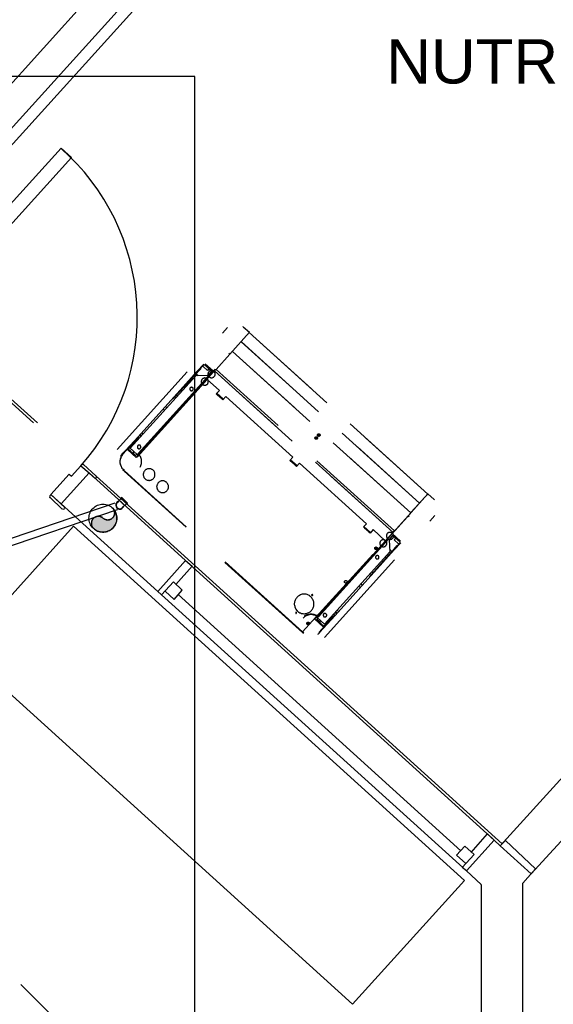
# Model space of a CAD drawing. Header units: millimetres. Extents: x 335 to 739279, y -1 to 84.
# Tile 113 of 244: x 374.58 to 377.14, y 30.93 to 35.63. Entities that reach past the tile are written whole.
import ezdxf

# ---------------------------------------------------------------- set-up
doc = ezdxf.new("R2010")
doc.units = ezdxf.units.MM
doc.header["$MEASUREMENT"] = 0
doc.linetypes.add('Dashed', pattern=[0.75, 0.5, -0.25])
for name, color, linetype, lineweight in [('Simbolos', 1, 'Continuous', 30), ('Simbolos_int', 1, 'Continuous', 30), ('TQ-Seção tubo', 1, 'Continuous', 30)]:
    doc.layers.add(name, color=color, linetype=linetype, lineweight=lineweight)
doc.styles.add('Arial', font='arial.ttf')

msp = doc.modelspace()

# ---------------------------------------------------------------- hatches: boundary and pattern name
at = {"linetype": 'Continuous'}
msp.add_hatch(color=256, dxfattribs=at).paths.add_polyline_path([(374.9818, 33.2529), (374.9798, 33.2549), (374.9778, 33.2569), (374.9748, 33.2579), (374.9728, 33.2589), (374.9698, 33.2599), (374.9668, 33.2609), (374.9638, 33.2609), (374.9608, 33.2619), (374.9578, 33.2619), (374.9558, 33.2609), (374.9528, 33.2609), (374.9498, 33.2599), (374.9468, 33.2589), (374.9438, 33.2579), (374.9418, 33.2559), (374.9398, 33.2549), (374.9368, 33.2529), (374.9348, 33.2509), (374.9328, 33.2479), (374.9318, 33.2459), (374.9298, 33.2439), (374.9288, 33.2409), (374.9278, 33.2379), (374.9268, 33.2349), (374.9268, 33.2319), (374.9268, 33.2299), (374.9268, 33.2269), (374.9268, 33.2239), (374.9278, 33.2209), (374.9278, 33.2179), (374.9288, 33.2149), (374.9308, 33.2129), (374.9318, 33.2099), (374.9338, 33.2079), (374.9358, 33.2059), (374.9378, 33.2039), (374.9418, 33.1999), (374.9468, 33.1969), (374.9518, 33.1939), (374.9568, 33.1909), (374.9628, 33.1889), (374.9678, 33.1879), (374.9738, 33.1869), (374.9798, 33.1859), (374.9858, 33.1859), (374.9918, 33.1869), (374.9968, 33.1879), (375.0028, 33.1899), (375.0078, 33.1919), (375.0138, 33.1939), (375.0188, 33.1969), (375.0228, 33.1999), (375.0278, 33.2039), (375.0318, 33.2079), (375.0358, 33.2129), (375.0388, 33.2179), (375.0418, 33.2229), (375.0438, 33.2279), (375.0458, 33.2329), (375.0478, 33.2389), (375.0488, 33.2449), (375.0488, 33.2509), (375.0488, 33.2559), (375.0478, 33.2619), (375.0468, 33.2679), (375.0458, 33.2729), (375.0438, 33.2789), (375.0408, 33.2839), (375.0378, 33.2889), (375.0348, 33.2939), (375.0308, 33.2979), (375.0268, 33.3019), (375.0288, 33.2999), (375.0308, 33.2979), (375.0328, 33.2959), (375.0338, 33.2929), (375.0358, 33.2909), (375.0368, 33.2879), (375.0368, 33.2849), (375.0378, 33.2819), (375.0378, 33.2789), (375.0378, 33.2759), (375.0378, 33.2739), (375.0368, 33.2709), (375.0368, 33.2679), (375.0358, 33.2649), (375.0338, 33.2629), (375.0328, 33.2599), (375.0308, 33.2579), (375.0298, 33.2549), (375.0268, 33.2529), (375.0248, 33.2509), (375.0228, 33.2499), (375.0198, 33.2479), (375.0178, 33.2469), (375.0148, 33.2459), (375.0118, 33.2449), (375.0088, 33.2449), (375.0058, 33.2439), (375.0038, 33.2439), (375.0008, 33.2449), (374.9978, 33.2449), (374.9948, 33.2459), (374.9918, 33.2469), (374.9898, 33.2479), (374.9868, 33.2499), (374.9848, 33.2509), (374.9818, 33.2529), (374.9818, 33.2529)])

# ---------------------------------------------------------------- linework, layer by layer
at = {"color": 7}
for p, q in [((374.1008, 34.8399), (376.8598, 37.8909)), ((377.0088, 37.7569), (374.2478, 34.7079)), ((376.9118, 37.7319), (374.2638, 34.8059)), ((374.0688, 34.2339), (374.6508, 33.7079)), ((374.6688, 33.7079), (374.0738, 34.2459)), ((374.9158, 33.4689), (374.7818, 33.3219)), ((375.3768, 33.0509), (374.9158, 33.4689)), ((376.8908, 31.6959), (374.9498, 33.4539)), ((374.7818, 33.3219), (375.2438, 32.9019)), ((375.2438, 32.9019), (375.3768, 33.0509)), ((375.3768, 33.0509), (376.8518, 31.7149)), ((375.3768, 33.0509), (375.4088, 33.0229)), ((375.3308, 32.9359), (375.4088, 33.0229)), ((375.2618, 32.8859), (375.3188, 32.9489)), ((375.3608, 32.9089), (375.3188, 32.9489)), ((376.7198, 31.5669), (375.2438, 32.9019)), ((375.2438, 32.9019), (375.2618, 32.8859)), ((375.2788, 32.9039), (375.3218, 32.8649)), ((375.3218, 32.8649), (375.3608, 32.9089)), ((376.6928, 31.6639), (375.3418, 32.8879)), ((377.1978, 32.0359), (376.8818, 31.6869)), ((377.0298, 31.5529), (377.3478, 31.9029)), ((376.8518, 31.7149), (376.7198, 31.5669)), ((376.7428, 31.6559), (376.8198, 31.7439)), ((376.8518, 31.7149), (376.8198, 31.7439)), ((376.8818, 31.6869), (376.8518, 31.7149)), ((376.6728, 31.6429), (376.7118, 31.6859)), ((376.7568, 31.6459), (376.7118, 31.6859)), ((376.9058, 31.7119), (376.8818, 31.6869)), ((376.8818, 31.6869), (377.0298, 31.5529)), ((377.0508, 31.5769), (376.9058, 31.7119)), ((376.7168, 31.6019), (376.6728, 31.6429)), ((376.6998, 31.5839), (376.7568, 31.6459)), ((376.7198, 31.5669), (376.6998, 31.5839)), ((376.9898, 31.5079), (377.0508, 31.5769)), ((376.7198, 31.5669), (376.7898, 31.5029)), ((376.7898, 31.5009), (376.7898, 31.5029)), ((376.7898, 31.5009), (376.7898, 30.7479)), ((376.9898, 30.7479), (376.9898, 31.5079))]:
    msp.add_line(p, q, dxfattribs=at)
at = {"color": 7, "linetype": 'Continuous'}
for p, q in [((374.7818, 35.0209), (374.0688, 34.2339)), ((374.8318, 34.9759), (374.7818, 35.0209)), ((374.1198, 34.1899), (374.8318, 34.9759)), ((374.8318, 33.4539), (374.8758, 33.5029)), ((374.8758, 33.5029), (374.8808, 33.5089)), ((374.8758, 33.5029), (374.9158, 33.4689)), ((374.9448, 33.4419), (374.8758, 33.5029)), ((374.8898, 33.5089), (374.9488, 33.4549)), ((374.7328, 33.3659), (374.8208, 33.4629)), ((374.9158, 33.4689), (374.7818, 33.3219)), ((374.8208, 33.4629), (374.8318, 33.4539)), ((374.9498, 33.4469), (374.9448, 33.4419)), ((374.7298, 33.3599), (374.7328, 33.3659)), ((374.7818, 33.3219), (374.7328, 33.3659)), ((374.7328, 33.3659), (374.8008, 33.3019)), ((374.7878, 33.2959), (374.7298, 33.3519)), ((374.8008, 33.3019), (374.7958, 33.2989))]:
    msp.add_line(p, q, dxfattribs=at)
at = {"color": 8, "linetype": 'Dashed'}
for p, q in [((375.0498, 33.5809), (375.5778, 34.1639)), ((375.6528, 34.1679), (375.6518, 34.1689)), ((375.6528, 34.1679), (375.6828, 34.1409)), ((375.6828, 34.1409), (375.5888, 34.0369)), ((375.6818, 34.1399), (376.5348, 33.3679)), ((376.5348, 33.3679), (375.6818, 34.1399)), ((375.6428, 34.0969), (376.4958, 33.3239)), ((376.4958, 33.3239), (375.6428, 34.0959)), ((375.5888, 34.0369), (375.5228, 33.9639)), ((375.5838, 34.0409), (375.5888, 34.0369)), ((376.4538, 33.2779), (375.6008, 34.0499)), ((375.6008, 34.0499), (376.4538, 33.2779)), ((375.4328, 33.9549), (375.4638, 33.9889)), ((375.4658, 33.9869), (375.4348, 33.9529)), ((375.4608, 33.9779), (375.4818, 33.9589)), ((375.4808, 33.9739), (375.4678, 33.9859)), ((375.5088, 33.9549), (375.4708, 33.9889)), ((375.4888, 33.9669), (375.4808, 33.9739)), ((375.4258, 33.9329), (375.1128, 33.5869)), ((375.4858, 33.9319), (375.1458, 33.5569)), ((375.4158, 33.9319), (375.3498, 33.8589)), ((375.4348, 33.9529), (375.3728, 33.8839)), ((375.3788, 33.8949), (375.4328, 33.9549)), ((375.4518, 33.9679), (375.4158, 33.9319)), ((375.4358, 33.9519), (375.4158, 33.9319)), ((375.4188, 33.9349), (375.4238, 33.9299)), ((375.4828, 33.9349), (375.4258, 33.9329)), ((375.4378, 33.9329), (375.4268, 33.9429)), ((375.4518, 33.9679), (375.4358, 33.9519)), ((375.5118, 33.9539), (375.4798, 33.9189)), ((375.5128, 33.9539), (375.4808, 33.9179)), ((375.4888, 33.9669), (375.4818, 33.9589)), ((375.4858, 33.9319), (375.4828, 33.9349)), ((375.4838, 33.9339), (375.5018, 33.9539)), ((375.4898, 33.9289), (375.4858, 33.9319)), ((375.5018, 33.9539), (375.4878, 33.9659)), ((375.4878, 33.9309), (375.5048, 33.9499)), ((375.4888, 33.9669), (375.4918, 33.9699)), ((375.5048, 33.9579), (375.5018, 33.9539)), ((375.5048, 33.9499), (375.5138, 33.9599)), ((375.5048, 33.9499), (375.5068, 33.9479)), ((375.5128, 33.9539), (375.5158, 33.9569)), ((375.5138, 33.9599), (375.5188, 33.9649)), ((375.5138, 33.9599), (375.5158, 33.9569)), ((375.5158, 33.9569), (375.5218, 33.9639)), ((376.3688, 33.1839), (375.5158, 33.9569)), ((375.5158, 33.9569), (376.3688, 33.1849)), ((376.3758, 33.1919), (375.5228, 33.9639)), ((375.4788, 33.9169), (375.0838, 33.4809)), ((375.4808, 33.9159), (375.0858, 33.4789)), ((375.1498, 33.6419), (375.3788, 33.8949)), ((375.3728, 33.8839), (375.3168, 33.8229)), ((375.3978, 33.9129), (375.4038, 33.9079)), ((375.4108, 33.9159), (375.4058, 33.9209)), ((375.4788, 33.9169), (375.4808, 33.9159)), ((375.4808, 33.9179), (375.4798, 33.9189)), ((375.4798, 33.9189), (375.4798, 33.9179)), ((375.4798, 33.9169), (375.4808, 33.9179)), ((375.4798, 33.9179), (375.4808, 33.9179)), ((375.5388, 33.8629), (375.4808, 33.9159)), ((375.3498, 33.8589), (375.3168, 33.8229)), ((375.3258, 33.8329), (375.3308, 33.8279)), ((375.3388, 33.8369), (375.3338, 33.8409)), ((375.5238, 33.8469), (375.5388, 33.8629)), ((375.5288, 33.8429), (375.5238, 33.8469)), ((375.5578, 33.8209), (375.5268, 33.8499)), ((375.5578, 33.8209), (375.5268, 33.8499)), ((375.5298, 33.8429), (375.5288, 33.8429)), ((375.5318, 33.8449), (375.5298, 33.8429)), ((375.5298, 33.8429), (375.5518, 33.8229)), ((375.5698, 33.8339), (375.5558, 33.8179)), ((375.8898, 33.5449), (375.5698, 33.8339)), ((375.2828, 33.7849), (375.2878, 33.7799)), ((375.5518, 33.8229), (375.5508, 33.8229)), ((375.5558, 33.8179), (375.5508, 33.8229)), ((375.5528, 33.8249), (375.5518, 33.8229)), ((375.5548, 33.8209), (375.5538, 33.8199)), ((375.5558, 33.8219), (375.5548, 33.8209)), ((375.5568, 33.8219), (375.5558, 33.8219)), ((375.2718, 33.7729), (375.2768, 33.7679)), ((375.0918, 33.5779), (375.1498, 33.6419)), ((375.1638, 33.6429), (375.1588, 33.6479)), ((375.1608, 33.6509), (375.1668, 33.6459)), ((375.1738, 33.6539), (375.1688, 33.6589)), ((376.0118, 33.6499), (376.0128, 33.6499)), ((376.0118, 33.6489), (376.0128, 33.6489)), ((376.0128, 33.6519), (376.0128, 33.6509)), ((376.0128, 33.6509), (376.0138, 33.6499)), ((376.0128, 33.6499), (376.0128, 33.6509)), ((376.0138, 33.6499), (376.0128, 33.6499)), ((376.0128, 33.6499), (376.0138, 33.6499)), ((376.0128, 33.6489), (376.0138, 33.6499)), ((376.0138, 33.6479), (376.0128, 33.6489)), ((376.0138, 33.6509), (376.0138, 33.6499)), ((376.0138, 33.6499), (376.0148, 33.6509)), ((376.0138, 33.6489), (376.0138, 33.6479)), ((376.0138, 33.6479), (376.0138, 33.6489)), ((376.0148, 33.6479), (376.0138, 33.6489)), ((376.0138, 33.6469), (376.0138, 33.6479)), ((376.0148, 33.6519), (376.0148, 33.6509)), ((376.0158, 33.6509), (376.0148, 33.6499)), ((376.0148, 33.6509), (376.0158, 33.6509)), ((376.0158, 33.6499), (376.0148, 33.6499)), ((376.0148, 33.6499), (376.0158, 33.6489)), ((376.0158, 33.6489), (376.0148, 33.6479)), ((376.0148, 33.6469), (376.0148, 33.6479)), ((376.0168, 33.6509), (376.0158, 33.6509)), ((376.0168, 33.6489), (376.0158, 33.6489)), ((375.1508, 33.6389), (375.0758, 33.5569)), ((375.1008, 33.5799), (375.1188, 33.5999)), ((375.1508, 33.6389), (375.1188, 33.5999)), ((375.1508, 33.6399), (375.1568, 33.6349)), ((375.9988, 33.6369), (375.9998, 33.6369)), ((375.9988, 33.6349), (375.9998, 33.6349)), ((376.0008, 33.6359), (375.9998, 33.6369)), ((375.9998, 33.6369), (376.0008, 33.6369)), ((375.9998, 33.6359), (376.0008, 33.6359)), ((375.9998, 33.6349), (376.0008, 33.6359)), ((376.0008, 33.6339), (375.9998, 33.6349)), ((376.0008, 33.6379), (376.0008, 33.6369)), ((376.0008, 33.6369), (376.0018, 33.6369)), ((376.0018, 33.6349), (376.0008, 33.6339)), ((376.0008, 33.6329), (376.0008, 33.6339)), ((376.0018, 33.6379), (376.0018, 33.6369)), ((376.0018, 33.6379), (376.0028, 33.6369)), ((376.0028, 33.6369), (376.0018, 33.6359)), ((376.0018, 33.6369), (376.0028, 33.6369)), ((376.0028, 33.6359), (376.0018, 33.6359)), ((376.0018, 33.6359), (376.0028, 33.6349)), ((376.0018, 33.6339), (376.0018, 33.6349)), ((376.0028, 33.6339), (376.0018, 33.6349)), ((376.0038, 33.6369), (376.0028, 33.6369)), ((376.0038, 33.6349), (376.0028, 33.6349)), ((376.0028, 33.6349), (376.0028, 33.6339)), ((375.0678, 33.5499), (375.0698, 33.5539)), ((375.0698, 33.5539), (375.0738, 33.5589)), ((375.0738, 33.5589), (375.0778, 33.5629)), ((375.0778, 33.5629), (375.0918, 33.5779)), ((375.1008, 33.5799), (375.1408, 33.5429)), ((375.1158, 33.5709), (375.1028, 33.5829)), ((375.1138, 33.5879), (375.1108, 33.5909)), ((375.1128, 33.5869), (375.1458, 33.5569)), ((375.1238, 33.5639), (375.1158, 33.5709)), ((375.1218, 33.5609), (375.1168, 33.5649)), ((375.1218, 33.5609), (375.1238, 33.5639)), ((375.1298, 33.5709), (375.1238, 33.5639)), ((375.1248, 33.5649), (375.1378, 33.5529)), ((375.1378, 33.5529), (375.1348, 33.5489)), ((375.1378, 33.5529), (375.1438, 33.5589)), ((375.1408, 33.5429), (375.1498, 33.5529)), ((375.1458, 33.5569), (375.1498, 33.5529)), ((375.8758, 33.5289), (375.8898, 33.5449)), ((375.8808, 33.5239), (375.8758, 33.5289)), ((375.9098, 33.5029), (375.8778, 33.5309)), ((375.9098, 33.5029), (375.8778, 33.5309)), ((375.8828, 33.5269), (375.8808, 33.5249)), ((375.8808, 33.5249), (375.8808, 33.5239)), ((375.8808, 33.5249), (375.9028, 33.5049)), ((375.9048, 33.5069), (375.9028, 33.5049)), ((375.9078, 33.4999), (375.9028, 33.5049)), ((375.9218, 33.5159), (375.9078, 33.4999)), ((376.2418, 33.2259), (375.9218, 33.5159)), ((375.0828, 33.4789), (375.0778, 33.4829)), ((375.0798, 33.4849), (375.0838, 33.4809)), ((375.9358, 32.7059), (375.0828, 33.4779)), ((375.9368, 32.7089), (375.0858, 33.4789)), ((376.5358, 33.3689), (376.4408, 33.2639)), ((376.4978, 33.3269), (376.5278, 33.3599)), ((376.5278, 33.3599), (376.5348, 33.3679)), ((376.5648, 33.3419), (376.5358, 33.3689)), ((376.4548, 33.2799), (376.4928, 33.3219)), ((376.4928, 33.3219), (376.4958, 33.3239)), ((376.4958, 33.3239), (376.4978, 33.3269)), ((376.5648, 33.3419), (376.5668, 33.3399)), ((376.0408, 32.6829), (376.5688, 33.2659)), ((376.3768, 33.1929), (376.4518, 33.2759)), ((376.4518, 33.2759), (376.4538, 33.2779)), ((376.4538, 33.2779), (376.4548, 33.2799)), ((376.2278, 33.2109), (376.2418, 33.2259)), ((376.4408, 33.2639), (376.3708, 33.1859)), ((376.4458, 33.2599), (376.4408, 33.2639)), ((376.2328, 33.2059), (376.2278, 33.2109)), ((376.2608, 33.1839), (376.2298, 33.2129)), ((376.2608, 33.1839), (376.2298, 33.2129)), ((376.2348, 33.2079), (376.2328, 33.2059)), ((376.2328, 33.2059), (376.2548, 33.1869)), ((376.2548, 33.1869), (376.2538, 33.1859)), ((376.2588, 33.1819), (376.2538, 33.1859)), ((376.2568, 33.1889), (376.2548, 33.1869)), ((376.2738, 33.1979), (376.2588, 33.1819)), ((376.3318, 33.1449), (376.2738, 33.1979)), ((376.3338, 33.1459), (376.3658, 33.1809)), ((376.3338, 33.1449), (376.3668, 33.1809)), ((376.3658, 33.1789), (376.3438, 33.1549)), ((376.3648, 33.1789), (376.4048, 33.1429)), ((376.3708, 33.1859), (376.3658, 33.1809)), ((376.3658, 33.1809), (376.3688, 33.1839)), ((376.3718, 33.1739), (376.3678, 33.1699)), ((376.3688, 33.1849), (376.3758, 33.1919)), ((376.3688, 33.1849), (376.3688, 33.1839)), ((376.3758, 33.1919), (376.3768, 33.1929)), ((375.9368, 32.7089), (376.3318, 33.1449)), ((376.3328, 33.1439), (375.9378, 32.7069)), ((376.3478, 33.1519), (376.0078, 32.7759)), ((376.3298, 33.1469), (376.3308, 33.1479)), ((376.3308, 33.1479), (376.3338, 33.1459)), ((376.3308, 33.1479), (376.3338, 33.1459)), ((376.3318, 33.1469), (376.3308, 33.1459)), ((376.3328, 33.1469), (376.3318, 33.1449)), ((376.3328, 33.1459), (376.3318, 33.1449)), ((376.3318, 33.1449), (376.3328, 33.1439)), ((376.3338, 33.1459), (376.3328, 33.1439)), ((376.3338, 33.1459), (376.3338, 33.1449)), ((376.3338, 33.1449), (376.3338, 33.1459)), ((376.3438, 33.1559), (376.3478, 33.1519)), ((376.3478, 33.1519), (376.3508, 33.1489)), ((376.3498, 33.1499), (376.3678, 33.1699)), ((376.3508, 33.1489), (376.3538, 33.0919)), ((376.3678, 33.1699), (376.3808, 33.1579)), ((376.4038, 33.1369), (376.3728, 33.1029)), ((376.3818, 33.1579), (376.3748, 33.1499)), ((376.3748, 33.1499), (376.3948, 33.1309)), ((376.3748, 33.1009), (376.4058, 33.1349)), ((376.3818, 33.1579), (376.3848, 33.1619)), ((376.3818, 33.1579), (376.3898, 33.1509)), ((376.3898, 33.1509), (376.4028, 33.1399)), ((376.3538, 33.0919), (376.0408, 32.7459)), ((376.2858, 33.1099), (376.2868, 33.1109)), ((376.2868, 33.1089), (376.2858, 33.1099)), ((376.2858, 33.1089), (376.2868, 33.1089)), ((376.2858, 33.1079), (376.2868, 33.1079)), ((376.2868, 33.1109), (376.2878, 33.1099)), ((376.2868, 33.1079), (376.2868, 33.1089)), ((376.2878, 33.1079), (376.2868, 33.1069)), ((376.2868, 33.1069), (376.2868, 33.1079)), ((376.2878, 33.1109), (376.2878, 33.1099)), ((376.2878, 33.1099), (376.2888, 33.1109)), ((376.2878, 33.1069), (376.2878, 33.1079)), ((376.2888, 33.1079), (376.2878, 33.1079)), ((376.3548, 33.0829), (376.2878, 33.0089)), ((376.2888, 33.1109), (376.2898, 33.1099)), ((376.2898, 33.1099), (376.2888, 33.1089)), ((376.2898, 33.1089), (376.2888, 33.1089)), ((376.2888, 33.1089), (376.2898, 33.1079)), ((376.2888, 33.1069), (376.2888, 33.1079)), ((376.2898, 33.1079), (376.2888, 33.1079)), ((376.3728, 33.1029), (376.3108, 33.0339)), ((376.3208, 33.0409), (376.3748, 33.1009)), ((376.3518, 33.0899), (376.3568, 33.0849)), ((376.3638, 33.0939), (376.3528, 33.1039)), ((376.3868, 33.1219), (376.3548, 33.0829)), ((376.3728, 33.1039), (376.3548, 33.0829)), ((376.3868, 33.1219), (376.3728, 33.1039)), ((376.0918, 32.7879), (376.3208, 33.0409)), ((376.3108, 33.0339), (376.2558, 32.9729)), ((376.3318, 33.0679), (376.3368, 33.0629)), ((376.3438, 33.0709), (376.3388, 33.0759)), ((376.2878, 33.0089), (376.2558, 32.9729)), ((376.2588, 32.9879), (376.2648, 32.9829)), ((376.2718, 32.9919), (376.2668, 32.9959)), ((376.2208, 32.9349), (376.2158, 32.9399)), ((376.2098, 32.9229), (376.2048, 32.9279)), ((376.0838, 32.7949), (376.0898, 32.7899)), ((376.0968, 32.7979), (376.0918, 32.8029)), ((376.0948, 32.8059), (376.0998, 32.8009)), ((376.1068, 32.8089), (376.1018, 32.8139)), ((375.9608, 32.7509), (375.9618, 32.7509)), ((375.9608, 32.7489), (375.9618, 32.7489)), ((375.9618, 32.7529), (375.9618, 32.7519)), ((375.9618, 32.7519), (375.9628, 32.7509)), ((375.9618, 32.7509), (375.9618, 32.7519)), ((375.9618, 32.7499), (375.9618, 32.7509)), ((375.9628, 32.7499), (375.9618, 32.7489)), ((375.9618, 32.7489), (375.9618, 32.7499)), ((375.9618, 32.7479), (375.9618, 32.7489)), ((375.9628, 32.7519), (375.9628, 32.7509)), ((375.9628, 32.7509), (375.9638, 32.7519)), ((375.9628, 32.7489), (375.9628, 32.7499)), ((375.9638, 32.7489), (375.9628, 32.7499)), ((375.9638, 32.7529), (375.9638, 32.7519)), ((375.9638, 32.7519), (375.9648, 32.7509)), ((375.9648, 32.7509), (375.9638, 32.7499)), ((375.9648, 32.7499), (375.9638, 32.7499)), ((375.9638, 32.7499), (375.9648, 32.7499)), ((375.9648, 32.7499), (375.9638, 32.7489)), ((375.9638, 32.7479), (375.9638, 32.7489)), ((375.9658, 32.7509), (375.9648, 32.7509)), ((375.9658, 32.7499), (375.9648, 32.7499)), ((376.0348, 32.7339), (375.9948, 32.7699)), ((376.0048, 32.7679), (376.0008, 32.7639)), ((376.0078, 32.7759), (376.0038, 32.7799)), ((376.0048, 32.7679), (376.0098, 32.7739)), ((376.0178, 32.7569), (376.0048, 32.7679)), ((376.0408, 32.7459), (376.0078, 32.7759)), ((376.0888, 32.7889), (376.0148, 32.7069)), ((376.0148, 32.7529), (376.0168, 32.7559)), ((376.0148, 32.7529), (376.0188, 32.7479)), ((376.0228, 32.7619), (376.0168, 32.7559)), ((376.0168, 32.7559), (376.0248, 32.7479)), ((376.0248, 32.7479), (376.0378, 32.7369)), ((376.0348, 32.7249), (376.0918, 32.7879)), ((376.0348, 32.7339), (376.0528, 32.7529)), ((376.0458, 32.7449), (376.0418, 32.7479)), ((376.0888, 32.7889), (376.0528, 32.7529)), ((375.9358, 32.7059), (375.9408, 32.7019)), ((375.9378, 32.7069), (375.9368, 32.7089)), ((375.9378, 32.7079), (375.9368, 32.7069)), ((375.9378, 32.7069), (375.9368, 32.7069)), ((375.9428, 32.7039), (375.9388, 32.7079)), ((376.0088, 32.6979), (376.0118, 32.7009)), ((376.0118, 32.7009), (376.0168, 32.7049)), ((376.0168, 32.7049), (376.0198, 32.7089)), ((376.0198, 32.7089), (376.0348, 32.7249))]:
    msp.add_line(p, q, dxfattribs=at)
at = {"color": 7, "linetype": 'Dashed'}
msp.add_line((373.5278, 32.0849), (374.7488, 30.8659), dxfattribs=at)
at = {"color": 3}
msp.add_lwpolyline([(366.2476, 23.7782), (375.422, 23.7782), (375.422, 35.3634), (366.2476, 35.3634)], close=True, dxfattribs=at)
at = {"color": 8, "linetype": 'Dashed'}
for points in [[(375.5138, 33.9299), (375.5148, 33.9309), (375.5158, 33.9319), (375.5168, 33.9329), (375.5168, 33.9349), (375.5178, 33.9359), (375.5178, 33.9369), (375.5178, 33.9389), (375.5178, 33.9399), (375.5178, 33.9419), (375.5178, 33.9429), (375.5178, 33.9449), (375.5178, 33.9459), (375.5168, 33.9479), (375.5158, 33.9489), (375.5158, 33.9499), (375.5148, 33.9509), (375.5138, 33.9529), (375.5128, 33.9539), (375.5118, 33.9549), (375.5098, 33.9549), (375.5088, 33.9559), (375.5078, 33.9569), (375.5058, 33.9569), (375.5048, 33.9579), (375.5028, 33.9579), (375.5018, 33.9579), (375.5008, 33.9579), (375.4988, 33.9579), (375.4978, 33.9579), (375.4958, 33.9569), (375.4948, 33.9569), (375.4928, 33.9559), (375.4918, 33.9549), (375.4908, 33.9549), (375.4898, 33.9539), (375.4888, 33.9519), (375.4878, 33.9509), (375.4868, 33.9499), (375.4858, 33.9489), (375.4848, 33.9469), (375.4848, 33.9459), (375.4848, 33.9449), (375.4838, 33.9429), (375.4838, 33.9419), (375.4838, 33.9399), (375.4838, 33.9389), (375.4848, 33.9369), (375.4848, 33.9359), (375.4858, 33.9339), (375.4858, 33.9329), (375.4868, 33.9319), (375.4878, 33.9299), (375.4888, 33.9289), (375.4898, 33.9279), (375.4908, 33.9269), (375.4918, 33.9269), (375.4938, 33.9259), (375.4948, 33.9249), (375.4958, 33.9249), (375.4978, 33.9239), (375.4988, 33.9239), (375.5008, 33.9239), (375.5018, 33.9239), (375.5038, 33.9239), (375.5048, 33.9239), (375.5068, 33.9249), (375.5078, 33.9249), (375.5088, 33.9259), (375.5108, 33.9269), (375.5118, 33.9269), (375.5128, 33.9279), (375.5138, 33.9299)], [(375.4118, 33.8649), (375.4118, 33.8649), (375.4128, 33.8659), (375.4128, 33.8659), (375.4128, 33.8669), (375.4138, 33.8679), (375.4138, 33.8679), (375.4138, 33.8689), (375.4138, 33.8699), (375.4138, 33.8709), (375.4138, 33.8709), (375.4138, 33.8719), (375.4138, 33.8729), (375.4128, 33.8729), (375.4128, 33.8739), (375.4128, 33.8749), (375.4118, 33.8749), (375.4118, 33.8759), (375.4108, 33.8759), (375.4108, 33.8769), (375.4098, 33.8769), (375.4088, 33.8779), (375.4088, 33.8779), (375.4078, 33.8779), (375.4068, 33.8779), (375.4068, 33.8789), (375.4058, 33.8789), (375.4048, 33.8789), (375.4048, 33.8779), (375.4038, 33.8779), (375.4028, 33.8779), (375.4018, 33.8779), (375.4018, 33.8779), (375.4008, 33.8769), (375.4008, 33.8769), (375.3998, 33.8759), (375.3988, 33.8759), (375.3988, 33.8749), (375.3988, 33.8749), (375.3978, 33.8739), (375.3978, 33.8729), (375.3978, 33.8729), (375.3968, 33.8719), (375.3968, 33.8709), (375.3968, 33.8709), (375.3968, 33.8699), (375.3968, 33.8689), (375.3978, 33.8679), (375.3978, 33.8679), (375.3978, 33.8669), (375.3978, 33.8659), (375.3988, 33.8659), (375.3988, 33.8649), (375.3998, 33.8649), (375.3998, 33.8639), (375.4008, 33.8639), (375.4008, 33.8629), (375.4018, 33.8629), (375.4028, 33.8619), (375.4028, 33.8619), (375.4038, 33.8619), (375.4048, 33.8619), (375.4048, 33.8619), (375.4058, 33.8619), (375.4068, 33.8619), (375.4078, 33.8619), (375.4078, 33.8619), (375.4088, 33.8629), (375.4098, 33.8629), (375.4098, 33.8629), (375.4108, 33.8639), (375.4108, 33.8639), (375.4118, 33.8649)], [(375.4818, 33.8939), (375.4828, 33.8949), (375.4838, 33.8969), (375.4838, 33.8979), (375.4848, 33.8989), (375.4858, 33.9009), (375.4858, 33.9019), (375.4858, 33.9029), (375.4858, 33.9049), (375.4858, 33.9059), (375.4858, 33.9079), (375.4858, 33.9089), (375.4848, 33.9109), (375.4848, 33.9119), (375.4838, 33.9139), (375.4838, 33.9149), (375.4828, 33.9159), (375.4818, 33.9169), (375.4808, 33.9179), (375.4798, 33.9189), (375.4778, 33.9199), (375.4768, 33.9209), (375.4758, 33.9209), (375.4738, 33.9219), (375.4728, 33.9219), (375.4708, 33.9219), (375.4698, 33.9229), (375.4678, 33.9229), (375.4668, 33.9219), (375.4658, 33.9219), (375.4638, 33.9219), (375.4628, 33.9209), (375.4608, 33.9209), (375.4598, 33.9199), (375.4588, 33.9189), (375.4578, 33.9179), (375.4568, 33.9169), (375.4558, 33.9159), (375.4548, 33.9149), (375.4538, 33.9129), (375.4538, 33.9119), (375.4528, 33.9109), (375.4528, 33.9089), (375.4518, 33.9079), (375.4518, 33.9059), (375.4518, 33.9049), (375.4518, 33.9029), (375.4528, 33.9019), (375.4528, 33.8999), (375.4538, 33.8989), (375.4538, 33.8979), (375.4548, 33.8959), (375.4558, 33.8949), (375.4568, 33.8939), (375.4578, 33.8929), (375.4588, 33.8919), (375.4598, 33.8909), (375.4618, 33.8899), (375.4628, 33.8899), (375.4638, 33.8889), (375.4658, 33.8889), (375.4668, 33.8889), (375.4688, 33.8889), (375.4698, 33.8889), (375.4718, 33.8889), (375.4728, 33.8889), (375.4748, 33.8889), (375.4758, 33.8899), (375.4768, 33.8909), (375.4788, 33.8909), (375.4798, 33.8919), (375.4808, 33.8929), (375.4818, 33.8939)], [(375.1608, 33.5879), (375.1618, 33.5879), (375.1618, 33.5889), (375.1628, 33.5899), (375.1628, 33.5899), (375.1628, 33.5909), (375.1628, 33.5919), (375.1628, 33.5919), (375.1628, 33.5929), (375.1628, 33.5939), (375.1628, 33.5949), (375.1628, 33.5949), (375.1628, 33.5959), (375.1628, 33.5969), (375.1618, 33.5969), (375.1618, 33.5979), (375.1618, 33.5989), (375.1608, 33.5989), (375.1608, 33.5999), (375.1598, 33.5999), (375.1598, 33.6009), (375.1588, 33.6009), (375.1578, 33.6009), (375.1578, 33.6009), (375.1568, 33.6019), (375.1558, 33.6019), (375.1548, 33.6019), (375.1548, 33.6019), (375.1538, 33.6019), (375.1528, 33.6019), (375.1528, 33.6009), (375.1518, 33.6009), (375.1508, 33.6009), (375.1508, 33.5999), (375.1498, 33.5999), (375.1488, 33.5999), (375.1488, 33.5989), (375.1478, 33.5989), (375.1478, 33.5979), (375.1478, 33.5969), (375.1468, 33.5969), (375.1468, 33.5959), (375.1468, 33.5949), (375.1468, 33.5949), (375.1468, 33.5939), (375.1468, 33.5929), (375.1468, 33.5919), (375.1468, 33.5919), (375.1468, 33.5909), (375.1468, 33.5899), (375.1478, 33.5899), (375.1478, 33.5889), (375.1478, 33.5879), (375.1488, 33.5879), (375.1488, 33.5869), (375.1498, 33.5869), (375.1508, 33.5859), (375.1508, 33.5859), (375.1518, 33.5859), (375.1528, 33.5849), (375.1528, 33.5849), (375.1538, 33.5849), (375.1548, 33.5849), (375.1548, 33.5849), (375.1558, 33.5849), (375.1568, 33.5849), (375.1578, 33.5859), (375.1578, 33.5859), (375.1588, 33.5859), (375.1598, 33.5859), (375.1598, 33.5869), (375.1608, 33.5869), (375.1608, 33.5879)], [(375.0758, 33.5569), (375.0728, 33.5529), (375.0708, 33.5489), (375.0678, 33.5449), (375.0668, 33.5409), (375.0648, 33.5369), (375.0638, 33.5319), (375.0628, 33.5269), (375.0628, 33.5229), (375.0628, 33.5179), (375.0638, 33.5129), (375.0648, 33.5089), (375.0668, 33.5039), (375.0688, 33.4999), (375.0708, 33.4959), (375.0728, 33.4919), (375.0768, 33.4889), (375.0798, 33.4849)], [(375.1598, 33.4959), (375.1618, 33.4999), (375.1638, 33.5049), (375.1648, 33.5089), (375.1658, 33.5139), (375.1668, 33.5189), (375.1668, 33.5239), (375.1668, 33.5279), (375.1658, 33.5329), (375.1648, 33.5379), (375.1628, 33.5429), (375.1608, 33.5469), (375.1588, 33.5509), (375.1558, 33.5549), (375.1528, 33.5589), (375.1498, 33.5619)], [(375.2238, 33.4429), (375.2258, 33.4449), (375.2268, 33.4469), (375.2278, 33.4489), (375.2288, 33.4509), (375.2298, 33.4529), (375.2308, 33.4559), (375.2308, 33.4579), (375.2308, 33.4599), (375.2308, 33.4629), (375.2308, 33.4649), (375.2308, 33.4679), (375.2298, 33.4699), (375.2288, 33.4719), (375.2278, 33.4749), (375.2268, 33.4769), (375.2248, 33.4789), (375.2238, 33.4809), (375.2218, 33.4819), (375.2198, 33.4839), (375.2178, 33.4849), (375.2158, 33.4859), (375.2138, 33.4869), (375.2108, 33.4879), (375.2088, 33.4889), (375.2068, 33.4889), (375.2038, 33.4889), (375.2018, 33.4889), (375.1988, 33.4889), (375.1968, 33.4889), (375.1948, 33.4879), (375.1918, 33.4869), (375.1898, 33.4859), (375.1878, 33.4849), (375.1858, 33.4839), (375.1838, 33.4819), (375.1818, 33.4799), (375.1808, 33.4779), (375.1788, 33.4759), (375.1778, 33.4739), (375.1768, 33.4719), (375.1758, 33.4699), (375.1758, 33.4669), (375.1748, 33.4649), (375.1748, 33.4629), (375.1748, 33.4599), (375.1748, 33.4579), (375.1758, 33.4549), (375.1758, 33.4529), (375.1768, 33.4509), (375.1778, 33.4479), (375.1798, 33.4459), (375.1808, 33.4439), (375.1828, 33.4419), (375.1838, 33.4409), (375.1858, 33.4389), (375.1878, 33.4379), (375.1898, 33.4359), (375.1928, 33.4349), (375.1948, 33.4349), (375.1968, 33.4339), (375.1998, 33.4339), (375.2018, 33.4329), (375.2048, 33.4329), (375.2068, 33.4339), (375.2088, 33.4339), (375.2118, 33.4349), (375.2138, 33.4359), (375.2158, 33.4369), (375.2178, 33.4379), (375.2198, 33.4389), (375.2218, 33.4409), (375.2238, 33.4429)], [(375.2878, 33.3839), (375.2898, 33.3859), (375.2908, 33.3879), (375.2918, 33.3899), (375.2938, 33.3929), (375.2938, 33.3949), (375.2948, 33.3969), (375.2948, 33.3999), (375.2958, 33.4019), (375.2958, 33.4049), (375.2948, 33.4069), (375.2948, 33.4089), (375.2938, 33.4119), (375.2928, 33.4139), (375.2918, 33.4159), (375.2908, 33.4179), (375.2898, 33.4199), (375.2878, 33.4219), (375.2858, 33.4239), (375.2838, 33.4259), (375.2818, 33.4269), (375.2798, 33.4279), (375.2778, 33.4289), (375.2758, 33.4299), (375.2728, 33.4309), (375.2708, 33.4309), (375.2688, 33.4309), (375.2658, 33.4309), (375.2638, 33.4309), (375.2608, 33.4309), (375.2588, 33.4299), (375.2568, 33.4289), (375.2538, 33.4279), (375.2518, 33.4269), (375.2498, 33.4249), (375.2478, 33.4239), (375.2468, 33.4219), (375.2448, 33.4199), (375.2438, 33.4179), (375.2428, 33.4159), (375.2418, 33.4139), (375.2408, 33.4109), (375.2398, 33.4089), (375.2398, 33.4069), (375.2388, 33.4039), (375.2398, 33.4019), (375.2398, 33.3989), (375.2398, 33.3969), (375.2408, 33.3949), (375.2418, 33.3919), (375.2428, 33.3899), (375.2438, 33.3879), (375.2448, 33.3859), (375.2468, 33.3839), (375.2488, 33.3819), (375.2508, 33.3809), (375.2528, 33.3789), (375.2548, 33.3779), (375.2568, 33.3769), (375.2588, 33.3759), (375.2618, 33.3759), (375.2638, 33.3749), (375.2658, 33.3749), (375.2688, 33.3749), (375.2708, 33.3749), (375.2738, 33.3759), (375.2758, 33.3759), (375.2778, 33.3769), (375.2808, 33.3779), (375.2828, 33.3799), (375.2848, 33.3809), (375.2868, 33.3829), (375.2878, 33.3839)], [(376.3668, 33.1569), (376.3678, 33.1579), (376.3688, 33.1589), (376.3698, 33.1609), (376.3708, 33.1619), (376.3708, 33.1629), (376.3708, 33.1649), (376.3718, 33.1659), (376.3718, 33.1679), (376.3718, 33.1689), (376.3718, 33.1709), (376.3708, 33.1719), (376.3708, 33.1739), (376.3698, 33.1749), (376.3698, 33.1759), (376.3688, 33.1779), (376.3678, 33.1789), (376.3668, 33.1799), (376.3658, 33.1809), (376.3648, 33.1819), (376.3638, 33.1829), (376.3618, 33.1839), (376.3608, 33.1839), (376.3598, 33.1849), (376.3578, 33.1849), (376.3568, 33.1849), (376.3548, 33.1849), (376.3538, 33.1849), (376.3518, 33.1849), (376.3508, 33.1849), (376.3488, 33.1849), (376.3478, 33.1839), (376.3468, 33.1829), (376.3448, 33.1829), (376.3438, 33.1819), (376.3428, 33.1809), (376.3418, 33.1799), (376.3408, 33.1789), (376.3398, 33.1769), (376.3388, 33.1759), (376.3388, 33.1749), (376.3378, 33.1729), (376.3378, 33.1719), (376.3378, 33.1699), (376.3378, 33.1689), (376.3378, 33.1679), (376.3378, 33.1659), (376.3378, 33.1649), (376.3378, 33.1629), (376.3388, 33.1619), (376.3398, 33.1599), (376.3398, 33.1589), (376.3408, 33.1579), (376.3418, 33.1569), (376.3428, 33.1559), (376.3438, 33.1549), (376.3458, 33.1539), (376.3468, 33.1529), (376.3478, 33.1529), (376.3498, 33.1519), (376.3508, 33.1519), (376.3528, 33.1509), (376.3538, 33.1509), (376.3558, 33.1509), (376.3568, 33.1509), (376.3578, 33.1519), (376.3598, 33.1519), (376.3608, 33.1529), (376.3628, 33.1529), (376.3638, 33.1539), (376.3648, 33.1549), (376.3658, 33.1559), (376.3668, 33.1569)], [(376.3348, 33.1219), (376.3358, 33.1229), (376.3368, 33.1239), (376.3378, 33.1249), (376.3378, 33.1269), (376.3388, 33.1279), (376.3388, 33.1289), (376.3388, 33.1309), (376.3398, 33.1319), (376.3398, 33.1339), (376.3388, 33.1349), (376.3388, 33.1369), (376.3388, 33.1379), (376.3378, 33.1399), (376.3378, 33.1409), (376.3368, 33.1419), (376.3358, 33.1429), (376.3348, 33.1449), (376.3338, 33.1459), (376.3328, 33.1469), (376.3318, 33.1469), (376.3298, 33.1479), (376.3288, 33.1489), (376.3278, 33.1489), (376.3258, 33.1499), (376.3248, 33.1499), (376.3228, 33.1499), (376.3218, 33.1499), (376.3198, 33.1499), (376.3188, 33.1499), (376.3168, 33.1489), (376.3158, 33.1489), (376.3148, 33.1479), (376.3128, 33.1469), (376.3118, 33.1459), (376.3108, 33.1449), (376.3098, 33.1439), (376.3088, 33.1429), (376.3078, 33.1419), (376.3068, 33.1409), (376.3068, 33.1389), (376.3058, 33.1379), (376.3058, 33.1369), (376.3058, 33.1349), (376.3058, 33.1339), (376.3058, 33.1319), (376.3058, 33.1309), (376.3058, 33.1289), (376.3058, 33.1279), (376.3068, 33.1259), (376.3078, 33.1249), (376.3078, 33.1239), (376.3088, 33.1229), (376.3098, 33.1209), (376.3108, 33.1199), (376.3118, 33.1189), (376.3138, 33.1189), (376.3148, 33.1179), (376.3158, 33.1169), (376.3178, 33.1169), (376.3188, 33.1159), (376.3198, 33.1159), (376.3218, 33.1159), (376.3228, 33.1159), (376.3248, 33.1159), (376.3258, 33.1159), (376.3278, 33.1169), (376.3288, 33.1169), (376.3308, 33.1179), (376.3318, 33.1189), (376.3328, 33.1199), (376.3338, 33.1199), (376.3348, 33.1219)], [(376.2998, 33.0599), (376.3008, 33.0609), (376.3008, 33.0609), (376.3008, 33.0619), (376.3018, 33.0629), (376.3018, 33.0629), (376.3018, 33.0639), (376.3018, 33.0649), (376.3018, 33.0659), (376.3018, 33.0659), (376.3018, 33.0669), (376.3018, 33.0679), (376.3018, 33.0679), (376.3018, 33.0689), (376.3008, 33.0699), (376.3008, 33.0699), (376.3008, 33.0709), (376.2998, 33.0719), (376.2998, 33.0719), (376.2988, 33.0729), (376.2978, 33.0729), (376.2978, 33.0729), (376.2968, 33.0739), (376.2958, 33.0739), (376.2958, 33.0739), (376.2948, 33.0739), (376.2938, 33.0739), (376.2938, 33.0739), (376.2928, 33.0739), (376.2918, 33.0739), (376.2908, 33.0739), (376.2908, 33.0739), (376.2898, 33.0729), (376.2888, 33.0729), (376.2888, 33.0719), (376.2878, 33.0719), (376.2878, 33.0709), (376.2868, 33.0709), (376.2868, 33.0699), (376.2868, 33.0699), (376.2858, 33.0689), (376.2858, 33.0679), (376.2858, 33.0679), (376.2858, 33.0669), (376.2858, 33.0659), (376.2858, 33.0649), (376.2858, 33.0649), (376.2858, 33.0639), (376.2858, 33.0629), (376.2858, 33.0629), (376.2868, 33.0619), (376.2868, 33.0609), (376.2868, 33.0609), (376.2878, 33.0599), (376.2878, 33.0599), (376.2888, 33.0589), (376.2898, 33.0589), (376.2898, 33.0579), (376.2908, 33.0579), (376.2918, 33.0579), (376.2918, 33.0579), (376.2928, 33.0579), (376.2938, 33.0579), (376.2938, 33.0579), (376.2948, 33.0579), (376.2958, 33.0579), (376.2968, 33.0579), (376.2968, 33.0579), (376.2978, 33.0579), (376.2988, 33.0589), (376.2988, 33.0589), (376.2998, 33.0599), (376.2998, 33.0599)], [(375.9788, 32.8119), (375.9808, 32.8149), (375.9838, 32.8179), (375.9858, 32.8219), (375.9868, 32.8249), (375.9888, 32.8289), (375.9898, 32.8329), (375.9908, 32.8369), (375.9908, 32.8409), (375.9908, 32.8449), (375.9898, 32.8489), (375.9898, 32.8529), (375.9888, 32.8569), (375.9868, 32.8609), (375.9848, 32.8649), (375.9828, 32.8679), (375.9808, 32.8719), (375.9778, 32.8749), (375.9748, 32.8779), (375.9718, 32.8799), (375.9688, 32.8829), (375.9648, 32.8849), (375.9618, 32.8859), (375.9578, 32.8879), (375.9538, 32.8889), (375.9498, 32.8889), (375.9458, 32.8899), (375.9418, 32.8899), (375.9378, 32.8889), (375.9338, 32.8889), (375.9298, 32.8879), (375.9258, 32.8859), (375.9218, 32.8839), (375.9188, 32.8819), (375.9148, 32.8799), (375.9118, 32.8769), (375.9088, 32.8739), (375.9068, 32.8709), (375.9048, 32.8679), (375.9028, 32.8639), (375.9008, 32.8609), (375.8988, 32.8569), (375.8978, 32.8529), (375.8978, 32.8489), (375.8968, 32.8449), (375.8968, 32.8409), (375.8978, 32.8369), (375.8988, 32.8329), (375.8998, 32.8289), (375.9008, 32.8249), (375.9028, 32.8209), (375.9048, 32.8179), (375.9068, 32.8139), (375.9098, 32.8109), (375.9128, 32.8079), (375.9158, 32.8059), (375.9188, 32.8029), (375.9228, 32.8009), (375.9258, 32.7999), (375.9298, 32.7979), (375.9338, 32.7969), (375.9378, 32.7969), (375.9418, 32.7959), (375.9458, 32.7959), (375.9498, 32.7969), (375.9548, 32.7969), (375.9578, 32.7989), (375.9618, 32.7999), (375.9658, 32.8019), (375.9688, 32.8039), (375.9728, 32.8059), (375.9758, 32.8089), (375.9788, 32.8119)], [(375.9838, 32.8839), (375.9838, 32.8839), (375.9838, 32.8839), (375.9848, 32.8849), (375.9848, 32.8849), (375.9848, 32.8849), (375.9848, 32.8849), (375.9848, 32.8849), (375.9848, 32.8849), (375.9848, 32.8859), (375.9848, 32.8859), (375.9848, 32.8859), (375.9848, 32.8859), (375.9848, 32.8859), (375.9848, 32.8869), (375.9838, 32.8869), (375.9838, 32.8869), (375.9838, 32.8869), (375.9838, 32.8869), (375.9838, 32.8869), (375.9838, 32.8869), (375.9838, 32.8879), (375.9828, 32.8879), (375.9828, 32.8879), (375.9828, 32.8879), (375.9828, 32.8879), (375.9828, 32.8879), (375.9818, 32.8879), (375.9818, 32.8879), (375.9818, 32.8879), (375.9818, 32.8879), (375.9818, 32.8879), (375.9818, 32.8879), (375.9808, 32.8869), (375.9808, 32.8869), (375.9808, 32.8869), (375.9808, 32.8869), (375.9808, 32.8869), (375.9808, 32.8869), (375.9808, 32.8869), (375.9808, 32.8859), (375.9798, 32.8859), (375.9798, 32.8859), (375.9798, 32.8859), (375.9798, 32.8859), (375.9798, 32.8849), (375.9798, 32.8849), (375.9798, 32.8849), (375.9798, 32.8849), (375.9808, 32.8849), (375.9808, 32.8849), (375.9808, 32.8839), (375.9808, 32.8839), (375.9808, 32.8839), (375.9808, 32.8839), (375.9808, 32.8839), (375.9808, 32.8839), (375.9818, 32.8839), (375.9818, 32.8839), (375.9818, 32.8829), (375.9818, 32.8829), (375.9818, 32.8829), (375.9828, 32.8829), (375.9828, 32.8829), (375.9828, 32.8829), (375.9828, 32.8829), (375.9828, 32.8829), (375.9828, 32.8839), (375.9838, 32.8839), (375.9838, 32.8839), (375.9838, 32.8839), (375.9838, 32.8839), (375.9838, 32.8839)], [(375.9068, 32.7989), (375.9068, 32.7989), (375.9068, 32.7989), (375.9078, 32.7999), (375.9078, 32.7999), (375.9078, 32.7999), (375.9078, 32.7999), (375.9078, 32.7999), (375.9078, 32.7999), (375.9078, 32.8009), (375.9078, 32.8009), (375.9078, 32.8009), (375.9078, 32.8009), (375.9078, 32.8009), (375.9078, 32.8019), (375.9068, 32.8019), (375.9068, 32.8019), (375.9068, 32.8019), (375.9068, 32.8019), (375.9068, 32.8019), (375.9068, 32.8019), (375.9068, 32.8029), (375.9058, 32.8029), (375.9058, 32.8029), (375.9058, 32.8029), (375.9058, 32.8029), (375.9058, 32.8029), (375.9058, 32.8029), (375.9048, 32.8029), (375.9048, 32.8029), (375.9048, 32.8029), (375.9048, 32.8029), (375.9048, 32.8029), (375.9038, 32.8019), (375.9038, 32.8019), (375.9038, 32.8019), (375.9038, 32.8019), (375.9038, 32.8019), (375.9038, 32.8019), (375.9038, 32.8019), (375.9038, 32.8009), (375.9038, 32.8009), (375.9028, 32.8009), (375.9028, 32.8009), (375.9028, 32.8009), (375.9028, 32.7999), (375.9028, 32.7999), (375.9028, 32.7999), (375.9038, 32.7999), (375.9038, 32.7999), (375.9038, 32.7999), (375.9038, 32.7989), (375.9038, 32.7989), (375.9038, 32.7989), (375.9038, 32.7989), (375.9038, 32.7989), (375.9038, 32.7989), (375.9048, 32.7989), (375.9048, 32.7989), (375.9048, 32.7979), (375.9048, 32.7979), (375.9048, 32.7979), (375.9058, 32.7979), (375.9058, 32.7979), (375.9058, 32.7979), (375.9058, 32.7979), (375.9058, 32.7979), (375.9058, 32.7989), (375.9068, 32.7989), (375.9068, 32.7989), (375.9068, 32.7989), (375.9068, 32.7989), (375.9068, 32.7989)], [(376.0498, 32.7839), (376.0498, 32.7839), (376.0498, 32.7849), (376.0508, 32.7849), (376.0508, 32.7859), (376.0508, 32.7869), (376.0518, 32.7869), (376.0518, 32.7879), (376.0518, 32.7889), (376.0518, 32.7899), (376.0518, 32.7899), (376.0518, 32.7909), (376.0508, 32.7919), (376.0508, 32.7919), (376.0508, 32.7929), (376.0498, 32.7939), (376.0498, 32.7939), (376.0498, 32.7949), (376.0488, 32.7949), (376.0478, 32.7959), (376.0478, 32.7959), (376.0468, 32.7969), (376.0468, 32.7969), (376.0458, 32.7969), (376.0448, 32.7969), (376.0438, 32.7969), (376.0438, 32.7969), (376.0428, 32.7969), (376.0418, 32.7969), (376.0418, 32.7969), (376.0408, 32.7969), (376.0398, 32.7969), (376.0398, 32.7959), (376.0388, 32.7959), (376.0378, 32.7959), (376.0378, 32.7949), (376.0368, 32.7949), (376.0368, 32.7939), (376.0358, 32.7939), (376.0358, 32.7929), (376.0358, 32.7919), (376.0348, 32.7919), (376.0348, 32.7909), (376.0348, 32.7899), (376.0348, 32.7889), (376.0348, 32.7889), (376.0348, 32.7879), (376.0348, 32.7869), (376.0348, 32.7869), (376.0358, 32.7859), (376.0358, 32.7849), (376.0358, 32.7849), (376.0368, 32.7839), (376.0368, 32.7829), (376.0378, 32.7829), (376.0378, 32.7819), (376.0388, 32.7819), (376.0398, 32.7819), (376.0398, 32.7809), (376.0408, 32.7809), (376.0418, 32.7809), (376.0418, 32.7809), (376.0428, 32.7809), (376.0438, 32.7809), (376.0448, 32.7809), (376.0448, 32.7809), (376.0458, 32.7809), (376.0468, 32.7809), (376.0468, 32.7819), (376.0478, 32.7819), (376.0488, 32.7829), (376.0488, 32.7829), (376.0498, 32.7839)], [(376.0108, 32.7789), (376.0078, 32.7819), (376.0038, 32.7839), (375.9998, 32.7869), (375.9948, 32.7889), (375.9908, 32.7899), (375.9858, 32.7909), (375.9818, 32.7919), (375.9768, 32.7919), (375.9718, 32.7919), (375.9678, 32.7909), (375.9628, 32.7899), (375.9588, 32.7879), (375.9538, 32.7869), (375.9498, 32.7839), (375.9458, 32.7819), (375.9428, 32.7789), (375.9398, 32.7749)], [(376.0128, 32.7799), (376.0088, 32.7839), (376.0048, 32.7859), (376.0008, 32.7889), (375.9958, 32.7909), (375.9918, 32.7919), (375.9868, 32.7929), (375.9818, 32.7939), (375.9768, 32.7939), (375.9718, 32.7939), (375.9668, 32.7929), (375.9628, 32.7919), (375.9578, 32.7909), (375.9538, 32.7889), (375.9488, 32.7859), (375.9448, 32.7839)]]:
    msp.add_lwpolyline(points, dxfattribs=at)
msp.add_lwpolyline([(374.9818, 33.2529), (374.9798, 33.2549), (374.9778, 33.2569), (374.9748, 33.2579), (374.9728, 33.2589), (374.9698, 33.2599), (374.9668, 33.2609), (374.9638, 33.2609), (374.9608, 33.2619), (374.9578, 33.2619), (374.9558, 33.2609), (374.9528, 33.2609), (374.9498, 33.2599), (374.9468, 33.2589), (374.9438, 33.2579), (374.9418, 33.2559), (374.9398, 33.2549), (374.9368, 33.2529), (374.9348, 33.2509), (374.9328, 33.2479), (374.9318, 33.2459), (374.9298, 33.2439), (374.9288, 33.2409), (374.9278, 33.2379), (374.9268, 33.2349), (374.9268, 33.2319), (374.9268, 33.2299), (374.9268, 33.2269), (374.9268, 33.2239), (374.9278, 33.2209), (374.9278, 33.2179), (374.9288, 33.2149), (374.9308, 33.2129), (374.9318, 33.2099), (374.9338, 33.2079), (374.9358, 33.2059), (374.9378, 33.2039), (374.9418, 33.1999), (374.9468, 33.1969), (374.9518, 33.1939), (374.9568, 33.1909), (374.9628, 33.1889), (374.9678, 33.1879), (374.9738, 33.1869), (374.9798, 33.1859), (374.9858, 33.1859), (374.9918, 33.1869), (374.9968, 33.1879), (375.0028, 33.1899), (375.0078, 33.1919), (375.0138, 33.1939), (375.0188, 33.1969), (375.0228, 33.1999), (375.0278, 33.2039), (375.0318, 33.2079), (375.0358, 33.2129), (375.0388, 33.2179), (375.0418, 33.2229), (375.0438, 33.2279), (375.0458, 33.2329), (375.0478, 33.2389), (375.0488, 33.2449), (375.0488, 33.2509), (375.0488, 33.2559), (375.0478, 33.2619), (375.0468, 33.2679), (375.0458, 33.2729), (375.0438, 33.2789), (375.0408, 33.2839), (375.0378, 33.2889), (375.0348, 33.2939), (375.0308, 33.2979), (375.0268, 33.3019), (375.0288, 33.2999), (375.0308, 33.2979), (375.0328, 33.2959), (375.0338, 33.2929), (375.0358, 33.2909), (375.0368, 33.2879), (375.0368, 33.2849), (375.0378, 33.2819), (375.0378, 33.2789), (375.0378, 33.2759), (375.0378, 33.2739), (375.0368, 33.2709), (375.0368, 33.2679), (375.0358, 33.2649), (375.0338, 33.2629), (375.0328, 33.2599), (375.0308, 33.2579), (375.0298, 33.2549), (375.0268, 33.2529), (375.0248, 33.2509), (375.0228, 33.2499), (375.0198, 33.2479), (375.0178, 33.2469), (375.0148, 33.2459), (375.0118, 33.2449), (375.0088, 33.2449), (375.0058, 33.2439), (375.0038, 33.2439), (375.0008, 33.2449), (374.9978, 33.2449), (374.9948, 33.2459), (374.9918, 33.2469), (374.9898, 33.2479), (374.9868, 33.2499), (374.9848, 33.2509), (374.9818, 33.2529), (374.9818, 33.2529)], close=True, dxfattribs=at)
at = {"color": 7}
msp.add_lwpolyline([(376.1748, 30.9299), (376.7108, 31.5209), (374.8418, 33.2139), (374.3078, 32.6219), (376.1748, 30.9299)], dxfattribs=at)
at = {"color": 8, "linetype": 'Dashed'}
for centre, radius in [((376.0018, 33.6359), 0.0062), ((376.0138, 33.6499), 0.0062), ((374.9818, 33.2529), 0.0667), ((376.2878, 33.1089), 0.0062), ((376.1428, 32.9489), 0.0062), ((375.9628, 32.7499), 0.0062)]:
    msp.add_circle(centre, radius, dxfattribs=at)
at = {"color": 7, "linetype": 'Continuous'}
for centre, radius, start, end in [((374.0738, 34.2139), 1.0723, 318.417, 48.6777), ((374.8848, 33.5029), 0.00663, 47.84, 137.84), ((374.9448, 33.4499), 0.00663, 317.84, 47.84), ((374.7328, 33.3549), 0.00663, 137.84, 227.84), ((374.7928, 33.3019), 0.00663, 227.84, 317.84)]:
    msp.add_arc(centre, radius, start, end, dxfattribs=at)
at = {"color": 8, "linetype": 'Dashed'}
for centre, radius, start, end in [((376.0378, 33.6759), 0.0383, 226.168, 229.513), ((376.0368, 33.6749), 0.0355, 224.319, 226.123), ((376.0408, 33.6259), 0.0383, 136.168, 139.513), ((376.0398, 33.6269), 0.0355, 139.557, 141.361), ((375.9908, 33.6239), 0.0355, 49.5572, 51.3612), ((375.9888, 33.6729), 0.0355, 314.319, 316.123), ((376.0368, 33.6749), 0.0355, 229.557, 231.361), ((376.0398, 33.6269), 0.0355, 134.319, 136.123), ((375.9898, 33.6229), 0.0383, 46.1677, 49.5128), ((375.9908, 33.6239), 0.0355, 44.3193, 46.1233), ((375.9878, 33.6739), 0.0383, 316.168, 319.513), ((375.9888, 33.6729), 0.0355, 319.557, 321.361), ((376.0278, 33.6119), 0.0383, 136.168, 139.513), ((376.0268, 33.6129), 0.0355, 139.557, 141.361), ((376.0258, 33.6629), 0.0383, 226.168, 229.513), ((376.0248, 33.6609), 0.0355, 224.319, 226.123), ((375.9758, 33.6589), 0.0355, 314.319, 316.123), ((375.9788, 33.6109), 0.0355, 49.5572, 51.3612), ((376.0268, 33.6129), 0.0355, 134.319, 136.123), ((376.0248, 33.6609), 0.0355, 229.557, 231.361), ((375.9748, 33.6599), 0.0383, 316.168, 319.513), ((375.9778, 33.6089), 0.0383, 46.1677, 49.5128), ((375.9758, 33.6589), 0.0355, 319.557, 321.361), ((375.9788, 33.6099), 0.0355, 44.3193, 46.1233), ((375.0048, 33.2779), 0.0333, 227.84, 47.8403), ((374.9598, 33.2279), 0.0333, 47.8403, 227.84), ((376.3128, 33.0859), 0.0355, 139.557, 141.361), ((376.3118, 33.1359), 0.0383, 226.168, 229.513), ((376.3108, 33.1349), 0.0355, 224.319, 226.123), ((376.3148, 33.0849), 0.0383, 136.168, 139.513), ((376.2648, 33.0839), 0.0355, 49.5572, 51.3612), ((376.2628, 33.1319), 0.0355, 314.319, 316.123), ((376.3108, 33.1339), 0.0355, 229.557, 231.361), ((376.3138, 33.0859), 0.0355, 134.319, 136.123), ((376.2608, 33.1329), 0.0383, 316.168, 319.513), ((376.2638, 33.0819), 0.0383, 46.1677, 49.5128), ((376.2648, 33.0839), 0.0355, 44.3193, 46.1233), ((376.2628, 33.1319), 0.0355, 319.557, 321.361), ((375.9868, 32.7769), 0.0383, 226.168, 229.513), ((375.9858, 32.7759), 0.0355, 224.319, 226.123), ((375.9898, 32.7259), 0.0383, 136.168, 139.513), ((375.9888, 32.7269), 0.0355, 139.557, 141.361), ((375.9398, 32.7249), 0.0355, 49.5572, 51.3612), ((375.9378, 32.7729), 0.0355, 314.319, 316.123), ((375.9858, 32.7759), 0.0355, 229.557, 231.361), ((375.9888, 32.7269), 0.0355, 134.319, 136.123), ((375.9358, 32.7739), 0.0383, 316.168, 319.513), ((375.9388, 32.7239), 0.0383, 46.1677, 49.5128), ((375.9398, 32.7249), 0.0355, 44.3193, 46.1233), ((375.9378, 32.7729), 0.0355, 319.557, 321.361)]:
    msp.add_arc(centre, radius, start, end, dxfattribs=at)
at = {"layer": 'Simbolos'}
for p, q in [((375.0505, 33.3273), (375.0562, 33.3329)), ((375.0562, 33.3329), (375.0611, 33.3378)), ((375.0703, 33.3484), (375.0611, 33.3393)), ((375.0611, 33.3393), (375.0611, 33.3378)), ((375.0725, 33.352), (375.0696, 33.3492)), ((375.0696, 33.3492), (375.0703, 33.3484)), ((375.0725, 33.352), (375.0993, 33.3251)), ((375.0802, 33.3088), (375.0852, 33.3138)), ((375.0873, 33.3131), (375.0852, 33.3138)), ((375.0965, 33.3223), (375.0873, 33.3131)), ((375.0993, 33.3251), (375.0965, 33.3223)), ((375.0745, 33.3032), (375.0802, 33.3088))]:
    msp.add_line(p, q, dxfattribs=at)
msp.add_arc((375.0625, 33.3152), 0.0192, 109.576, 340.33, dxfattribs=at)
at = {"layer": 'Simbolos_int'}
for p, q in [((375.0611, 33.3378), (375.0852, 33.3138)), ((375.0703, 33.3484), (375.0965, 33.3223))]:
    msp.add_line(p, q, dxfattribs=at)
msp.add_arc((375.0625, 33.3152), 0.0173, 134.953, 314.953, dxfattribs=at)
at = {"layer": 'TQ-Seção tubo'}
for p, q in [((375.039, 33.3248), (372.7368, 32.5413)), ((375.0498, 33.2933), (372.7476, 32.5097))]:
    msp.add_line(p, q, dxfattribs=at)

# ---------------------------------------------------------------- texts
at = {"insert": (377.5858, 35.3268), "char_height": 0.2118, "width": 5.021024, "attachment_point": 8, "line_spacing_factor": 0.798, "style": 'Arial'}
msp.add_mtext('NUTRICIONISTAS', dxfattribs=at)

doc.saveas('drawing.dxf')
